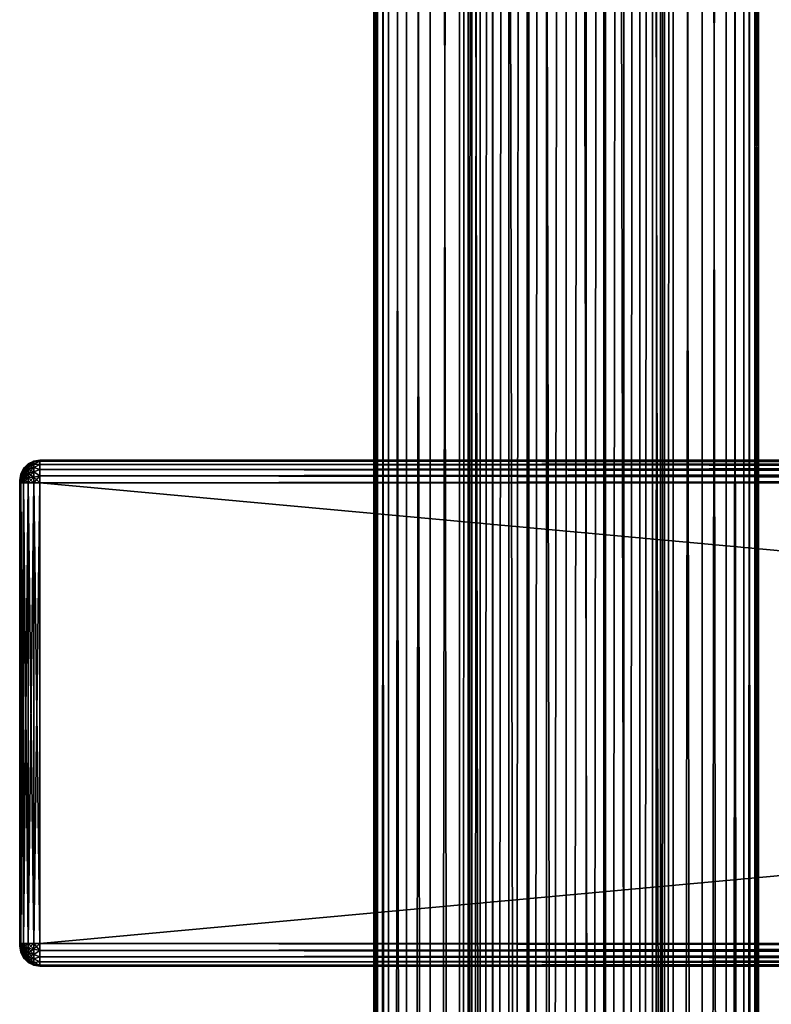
# Model space of a CAD drawing. Extents: x -54 to 446, y -6 to 1844.
# Tile 71 of 196: x -54 to 20, y 795 to 892. Entities that reach past the tile are written whole.
import ezdxf

# ---------------------------------------------------------------- set-up
doc = ezdxf.new("R2010")
doc.units = 0
doc.header["$LTSCALE"] = 52.148148
for name, color, linetype in [('111', 7, 'CONTINUOUS'), ('112', 7, 'CONTINUOUS'), ('471', 7, 'CONTINUOUS'), ('473', 7, 'CONTINUOUS'), ('474', 7, 'CONTINUOUS'), ('475', 7, 'CONTINUOUS'), ('476', 7, 'CONTINUOUS'), ('477', 7, 'CONTINUOUS'), ('478', 7, 'CONTINUOUS'), ('479', 7, 'CONTINUOUS'), ('480', 7, 'CONTINUOUS'), ('481', 7, 'CONTINUOUS'), ('482', 7, 'CONTINUOUS'), ('483', 7, 'CONTINUOUS'), ('484', 7, 'CONTINUOUS'), ('485', 7, 'CONTINUOUS'), ('486', 7, 'CONTINUOUS'), ('487', 7, 'CONTINUOUS'), ('488', 7, 'CONTINUOUS')]:
    doc.layers.add(name, color=color, linetype=linetype)

msp = doc.modelspace()

# ---------------------------------------------------------------- linework, layer by layer
at = {"layer": '111', "color": 7, "linetype": 'CONTINUOUS'}
for points in [[(0, 2, 19), (3.707, 2, 18.635), (0, 1758, 19), (0, 2, 19)], [(0, 1758, 19), (3.707, 2, 18.635), (3.707, 1758, 18.635), (0, 1758, 19)], [(3.707, 2, 18.635), (7.271, 2, 17.554), (3.707, 1758, 18.635), (3.707, 2, 18.635)], [(3.707, 1758, 18.635), (7.271, 2, 17.554), (7.271, 1758, 17.554), (3.707, 1758, 18.635)], [(7.271, 2, 17.554), (10.556, 2, 15.798), (7.271, 1758, 17.554), (7.271, 2, 17.554)], [(7.271, 1758, 17.554), (10.556, 2, 15.798), (10.556, 1758, 15.798), (7.271, 1758, 17.554)], [(9.704, 40.951, -16.335), (9.704, 1719.049, -16.335), (10.556, 1758, -15.798), (9.704, 40.951, -16.335)], [(10.556, 1758, -15.798), (10.556, 2, -15.798), (9.704, 40.951, -16.335), (10.556, 1758, -15.798)], [(13.435, 2, -13.435), (10.556, 2, -15.798), (13.435, 1758, -13.435), (13.435, 2, -13.435)], [(13.435, 1758, -13.435), (10.556, 2, -15.798), (10.556, 1758, -15.798), (13.435, 1758, -13.435)], [(10.556, 2, 15.798), (13.435, 2, 13.435), (10.556, 1758, 15.798), (10.556, 2, 15.798)], [(10.556, 1758, 15.798), (13.435, 2, 13.435), (13.435, 1758, 13.435), (10.556, 1758, 15.798)], [(15.798, 2, -10.556), (13.435, 2, -13.435), (15.798, 1758, -10.556), (15.798, 2, -10.556)], [(15.798, 1758, -10.556), (13.435, 2, -13.435), (13.435, 1758, -13.435), (15.798, 1758, -10.556)], [(13.435, 2, 13.435), (15.798, 2, 10.556), (13.435, 1758, 13.435), (13.435, 2, 13.435)], [(13.435, 1758, 13.435), (15.798, 2, 10.556), (15.798, 1758, 10.556), (13.435, 1758, 13.435)], [(17.554, 2, -7.271), (15.798, 2, -10.556), (17.554, 1758, -7.271), (17.554, 2, -7.271)], [(17.554, 1758, -7.271), (15.798, 2, -10.556), (15.798, 1758, -10.556), (17.554, 1758, -7.271)], [(15.798, 2, 10.556), (17.554, 2, 7.271), (15.798, 1758, 10.556), (15.798, 2, 10.556)], [(15.798, 1758, 10.556), (17.554, 2, 7.271), (17.554, 1758, 7.271), (15.798, 1758, 10.556)], [(18.635, 2, -3.707), (17.554, 2, -7.271), (18.635, 1758, -3.707), (18.635, 2, -3.707)], [(18.635, 1758, -3.707), (17.554, 2, -7.271), (17.554, 1758, -7.271), (18.635, 1758, -3.707)], [(17.554, 2, 7.271), (18.635, 2, 3.707), (17.554, 1758, 7.271), (17.554, 2, 7.271)], [(17.554, 1758, 7.271), (18.635, 2, 3.707), (18.635, 1758, 3.707), (17.554, 1758, 7.271)], [(19, 2), (18.635, 2, -3.707), (19, 1758), (19, 2)], [(19, 1758), (18.635, 2, -3.707), (18.635, 1758, -3.707), (19, 1758)], [(18.635, 2, 3.707), (19, 2), (18.635, 1758, 3.707), (18.635, 2, 3.707)], [(18.635, 1758, 3.707), (19, 2), (19, 1758), (18.635, 1758, 3.707)], [(9.322, 1717.143, -16.556), (9.704, 1719.049, -16.335), (9.322, 42.857, -16.556), (9.322, 1717.143, -16.556)], [(9.322, 42.857, -16.556), (9.704, 1719.049, -16.335), (9.704, 40.951, -16.335), (9.322, 42.857, -16.556)], [(8.52, 1715.259, -16.983), (9.322, 1717.143, -16.556), (8.52, 44.741, -16.983), (8.52, 1715.259, -16.983)], [(8.52, 44.741, -16.983), (9.322, 1717.143, -16.556), (9.322, 42.857, -16.556), (8.52, 44.741, -16.983)], [(7.279, 1713.514, -17.55), (8.52, 1715.259, -16.983), (7.279, 46.486, -17.55), (7.279, 1713.514, -17.55)], [(7.279, 46.486, -17.55), (8.52, 1715.259, -16.983), (8.52, 44.741, -16.983), (7.279, 46.486, -17.55)], [(5.679, 1712.075, -18.131), (7.279, 1713.514, -17.55), (5.679, 47.925, -18.131), (5.679, 1712.075, -18.131)], [(5.679, 47.925, -18.131), (7.279, 1713.514, -17.55), (7.279, 46.486, -17.55), (5.679, 47.925, -18.131)], [(3.863, 1711.048, -18.603), (5.679, 1712.075, -18.131), (3.863, 48.952, -18.603), (3.863, 1711.048, -18.603)], [(3.863, 48.952, -18.603), (5.679, 1712.075, -18.131), (5.679, 47.925, -18.131), (3.863, 48.952, -18.603)], [(1.948, 1710.447, -18.9), (3.863, 1711.048, -18.603), (1.948, 49.553, -18.9), (1.948, 1710.447, -18.9)], [(1.948, 49.553, -18.9), (3.863, 1711.048, -18.603), (3.863, 48.952, -18.603), (1.948, 49.553, -18.9)], [(0, 1710.25, -19), (1.948, 1710.447, -18.9), (0, 49.75, -19), (0, 1710.25, -19)], [(0, 49.75, -19), (1.948, 1710.447, -18.9), (1.948, 49.553, -18.9), (0, 49.75, -19)]]:
    msp.add_3dface(points, dxfattribs=at)
at = {"layer": '112', "color": 7, "linetype": 'CONTINUOUS'}
for points in [[(-19, 1758), (-18.635, 1758, -3.707), (-19, 2), (-19, 1758)], [(-19, 2), (-18.635, 1758, -3.707), (-18.635, 2, -3.707), (-19, 2)], [(-18.635, 1758, 3.707), (-19, 1758), (-18.635, 2, 3.707), (-18.635, 1758, 3.707)], [(-18.635, 2, 3.707), (-19, 1758), (-19, 2), (-18.635, 2, 3.707)], [(-18.635, 1758, -3.707), (-17.554, 1758, -7.271), (-18.635, 2, -3.707), (-18.635, 1758, -3.707)], [(-18.635, 2, -3.707), (-17.554, 1758, -7.271), (-17.554, 2, -7.271), (-18.635, 2, -3.707)], [(-17.554, 1758, 7.271), (-18.635, 1758, 3.707), (-17.554, 2, 7.271), (-17.554, 1758, 7.271)], [(-17.554, 2, 7.271), (-18.635, 1758, 3.707), (-18.635, 2, 3.707), (-17.554, 2, 7.271)], [(-17.554, 1758, -7.271), (-15.798, 1758, -10.556), (-17.554, 2, -7.271), (-17.554, 1758, -7.271)], [(-17.554, 2, -7.271), (-15.798, 1758, -10.556), (-15.798, 2, -10.556), (-17.554, 2, -7.271)], [(-15.798, 1758, 10.556), (-17.554, 1758, 7.271), (-15.798, 2, 10.556), (-15.798, 1758, 10.556)], [(-15.798, 2, 10.556), (-17.554, 1758, 7.271), (-17.554, 2, 7.271), (-15.798, 2, 10.556)], [(-15.798, 1758, -10.556), (-13.435, 1758, -13.435), (-15.798, 2, -10.556), (-15.798, 1758, -10.556)], [(-15.798, 2, -10.556), (-13.435, 1758, -13.435), (-13.435, 2, -13.435), (-15.798, 2, -10.556)], [(-13.435, 1758, 13.435), (-15.798, 1758, 10.556), (-13.435, 2, 13.435), (-13.435, 1758, 13.435)], [(-13.435, 2, 13.435), (-15.798, 1758, 10.556), (-15.798, 2, 10.556), (-13.435, 2, 13.435)], [(-13.435, 1758, -13.435), (-10.556, 1758, -15.798), (-13.435, 2, -13.435), (-13.435, 1758, -13.435)], [(-13.435, 2, -13.435), (-10.556, 1758, -15.798), (-10.556, 2, -15.798), (-13.435, 2, -13.435)], [(-10.556, 1758, 15.798), (-13.435, 1758, 13.435), (-10.556, 2, 15.798), (-10.556, 1758, 15.798)], [(-10.556, 2, 15.798), (-13.435, 1758, 13.435), (-13.435, 2, 13.435), (-10.556, 2, 15.798)], [(-10.556, 2, -15.798), (-10.556, 1758, -15.798), (-9.704, 1719.049, -16.335), (-10.556, 2, -15.798)], [(-7.271, 1758, 17.554), (-10.556, 1758, 15.798), (-7.271, 2, 17.554), (-7.271, 1758, 17.554)], [(-7.271, 2, 17.554), (-10.556, 1758, 15.798), (-10.556, 2, 15.798), (-7.271, 2, 17.554)], [(-3.707, 1758, 18.635), (-7.271, 1758, 17.554), (-3.707, 2, 18.635), (-3.707, 1758, 18.635)], [(-3.707, 2, 18.635), (-7.271, 1758, 17.554), (-7.271, 2, 17.554), (-3.707, 2, 18.635)], [(0, 2, 19), (0, 1758, 19), (-3.707, 1758, 18.635), (0, 2, 19)], [(0, 2, 19), (-3.707, 1758, 18.635), (-3.707, 2, 18.635), (0, 2, 19)], [(-10.556, 2, -15.798), (-9.704, 1719.049, -16.335), (-9.704, 40.951, -16.335), (-10.556, 2, -15.798)], [(-9.704, 1719.049, -16.335), (-9.322, 1717.143, -16.556), (-9.704, 40.951, -16.335), (-9.704, 1719.049, -16.335)], [(-9.704, 40.951, -16.335), (-9.322, 1717.143, -16.556), (-9.322, 42.857, -16.556), (-9.704, 40.951, -16.335)], [(-9.322, 1717.143, -16.556), (-8.52, 1715.259, -16.983), (-9.322, 42.857, -16.556), (-9.322, 1717.143, -16.556)], [(-9.322, 42.857, -16.556), (-8.52, 1715.259, -16.983), (-8.52, 44.741, -16.983), (-9.322, 42.857, -16.556)], [(-8.52, 1715.259, -16.983), (-7.279, 1713.514, -17.55), (-8.52, 44.741, -16.983), (-8.52, 1715.259, -16.983)], [(-8.52, 44.741, -16.983), (-7.279, 1713.514, -17.55), (-7.279, 46.486, -17.55), (-8.52, 44.741, -16.983)], [(-7.279, 1713.514, -17.55), (-5.679, 1712.075, -18.131), (-7.279, 46.486, -17.55), (-7.279, 1713.514, -17.55)], [(-7.279, 46.486, -17.55), (-5.679, 1712.075, -18.131), (-5.679, 47.925, -18.131), (-7.279, 46.486, -17.55)], [(-5.679, 1712.075, -18.131), (-3.863, 1711.048, -18.603), (-5.679, 47.925, -18.131), (-5.679, 1712.075, -18.131)], [(-5.679, 47.925, -18.131), (-3.863, 1711.048, -18.603), (-3.863, 48.952, -18.603), (-5.679, 47.925, -18.131)], [(-3.863, 1711.048, -18.603), (-1.948, 1710.447, -18.9), (-3.863, 48.952, -18.603), (-3.863, 1711.048, -18.603)], [(-3.863, 48.952, -18.603), (-1.948, 1710.447, -18.9), (-1.948, 49.553, -18.9), (-3.863, 48.952, -18.603)], [(-1.948, 1710.447, -18.9), (0, 1710.25, -19), (-1.948, 49.553, -18.9), (-1.948, 1710.447, -18.9)], [(0, 1710.25, -19), (0, 49.75, -19), (-1.948, 49.553, -18.9), (0, 1710.25, -19)]]:
    msp.add_3dface(points, dxfattribs=at)
at = {"layer": '471', "color": 7, "linetype": 'CONTINUOUS'}
for points in [[(-54, 846.991, 26.815), (-54, 847, 26.75), (-54, 846.991, 21.185), (-54, 846.991, 26.815)], [(-54, 846.991, 21.185), (-54, 847, 26.75), (-54, 847, 21.25), (-54, 846.991, 21.185)], [(-54, 846.967, 26.875), (-54, 846.991, 26.815), (-54, 846.967, 21.125), (-54, 846.967, 26.875)], [(-54, 846.967, 21.125), (-54, 846.991, 26.815), (-54, 846.991, 21.185), (-54, 846.967, 21.125)], [(-54, 846.927, 26.927), (-54, 846.967, 26.875), (-54, 846.927, 21.073), (-54, 846.927, 26.927)], [(-54, 846.927, 21.073), (-54, 846.967, 26.875), (-54, 846.967, 21.125), (-54, 846.927, 21.073)], [(-54, 846.875, 26.967), (-54, 846.927, 26.927), (-54, 846.875, 21.033), (-54, 846.875, 26.967)], [(-54, 846.875, 21.033), (-54, 846.927, 26.927), (-54, 846.927, 21.073), (-54, 846.875, 21.033)], [(-54, 846.815, 26.991), (-54, 846.875, 26.967), (-54, 846.815, 21.009), (-54, 846.815, 26.991)], [(-54, 846.815, 21.009), (-54, 846.875, 26.967), (-54, 846.875, 21.033), (-54, 846.815, 21.009)], [(-54, 846.75, 27), (-54, 846.815, 26.991), (-54, 846.75, 21), (-54, 846.75, 27)], [(-54, 846.75, 21), (-54, 846.815, 26.991), (-54, 846.815, 21.009), (-54, 846.75, 21)], [(-54, 801.25, 27), (-54, 846.75, 27), (-54, 801.25, 21), (-54, 801.25, 27)], [(-54, 801.25, 21), (-54, 846.75, 27), (-54, 846.75, 21), (-54, 801.25, 21)], [(-54, 801.185, 26.991), (-54, 801.25, 27), (-54, 801.185, 21.009), (-54, 801.185, 26.991)], [(-54, 801.185, 21.009), (-54, 801.25, 27), (-54, 801.25, 21), (-54, 801.185, 21.009)], [(-54, 801.125, 26.967), (-54, 801.185, 26.991), (-54, 801.125, 21.033), (-54, 801.125, 26.967)], [(-54, 801.125, 21.033), (-54, 801.185, 26.991), (-54, 801.185, 21.009), (-54, 801.125, 21.033)], [(-54, 801.073, 26.927), (-54, 801.125, 26.967), (-54, 801.073, 21.073), (-54, 801.073, 26.927)], [(-54, 801.073, 21.073), (-54, 801.125, 26.967), (-54, 801.125, 21.033), (-54, 801.073, 21.073)], [(-54, 801.033, 26.875), (-54, 801.073, 26.927), (-54, 801.033, 21.125), (-54, 801.033, 26.875)], [(-54, 801.033, 21.125), (-54, 801.073, 26.927), (-54, 801.073, 21.073), (-54, 801.033, 21.125)], [(-54, 801.009, 26.815), (-54, 801.033, 26.875), (-54, 801.009, 21.185), (-54, 801.009, 26.815)], [(-54, 801.009, 21.185), (-54, 801.033, 26.875), (-54, 801.033, 21.125), (-54, 801.009, 21.185)], [(-54, 801, 26.75), (-54, 801.009, 26.815), (-54, 801, 21.25), (-54, 801, 26.75)], [(-54, 801, 21.25), (-54, 801.009, 26.815), (-54, 801.009, 21.185), (-54, 801, 21.25)]]:
    msp.add_3dface(points, dxfattribs=at)
at = {"layer": '473', "color": 7, "linetype": 'CONTINUOUS'}
for points in [[(-52, 849, 26.75), (-52, 848.89, 27.445), (444, 849, 26.75), (-52, 849, 26.75)], [(444, 849, 26.75), (-52, 848.89, 27.445), (444, 848.89, 27.445), (444, 849, 26.75)], [(-52, 848.89, 27.445), (-52, 848.57, 28.073), (444, 848.89, 27.445), (-52, 848.89, 27.445)], [(444, 848.89, 27.445), (-52, 848.57, 28.073), (444, 848.57, 28.073), (444, 848.89, 27.445)], [(-52, 848.57, 28.073), (-52, 848.073, 28.57), (444, 848.57, 28.073), (-52, 848.57, 28.073)], [(444, 848.57, 28.073), (-52, 848.073, 28.57), (444, 848.073, 28.57), (444, 848.57, 28.073)], [(-52, 848.073, 28.57), (-52, 847.445, 28.89), (444, 848.073, 28.57), (-52, 848.073, 28.57)], [(444, 848.073, 28.57), (-52, 847.445, 28.89), (444, 847.445, 28.89), (444, 848.073, 28.57)], [(-52, 847.445, 28.89), (-52, 846.75, 29), (444, 847.445, 28.89), (-52, 847.445, 28.89)], [(444, 847.445, 28.89), (-52, 846.75, 29), (444, 846.75, 29), (444, 847.445, 28.89)]]:
    msp.add_3dface(points, dxfattribs=at)
at = {"layer": '474', "color": 7, "linetype": 'CONTINUOUS'}
for points in [[(444, 846.75, 29), (-52, 846.75, 29), (444, 801.25, 29), (444, 846.75, 29)], [(-52, 846.75, 29), (-52, 801.25, 29), (444, 801.25, 29), (-52, 846.75, 29)]]:
    msp.add_3dface(points, dxfattribs=at)
at = {"layer": '475', "color": 7, "linetype": 'CONTINUOUS'}
for points in [[(444, 801.25, 29), (-52, 801.25, 29), (-52, 800.555, 28.89), (444, 801.25, 29)], [(444, 801.25, 29), (-52, 800.555, 28.89), (444, 800.555, 28.89), (444, 801.25, 29)], [(-52, 800.555, 28.89), (-52, 799.927, 28.57), (444, 800.555, 28.89), (-52, 800.555, 28.89)], [(444, 800.555, 28.89), (-52, 799.927, 28.57), (444, 799.927, 28.57), (444, 800.555, 28.89)], [(-52, 799.927, 28.57), (-52, 799.43, 28.073), (444, 799.927, 28.57), (-52, 799.927, 28.57)], [(444, 799.927, 28.57), (-52, 799.43, 28.073), (444, 799.43, 28.073), (444, 799.927, 28.57)], [(-52, 799.43, 28.073), (-52, 799.11, 27.445), (444, 799.43, 28.073), (-52, 799.43, 28.073)], [(444, 799.43, 28.073), (-52, 799.11, 27.445), (444, 799.11, 27.445), (444, 799.43, 28.073)], [(-52, 799.11, 27.445), (-52, 799, 26.75), (444, 799.11, 27.445), (-52, 799.11, 27.445)], [(444, 799.11, 27.445), (-52, 799, 26.75), (444, 799, 26.75), (444, 799.11, 27.445)]]:
    msp.add_3dface(points, dxfattribs=at)
at = {"layer": '476', "color": 7, "linetype": 'CONTINUOUS'}
for points in [[(444, 799, 26.75), (-52, 799, 26.75), (444, 799, 21.25), (444, 799, 26.75)], [(-52, 799, 26.75), (-52, 799, 21.25), (444, 799, 21.25), (-52, 799, 26.75)]]:
    msp.add_3dface(points, dxfattribs=at)
at = {"layer": '477', "color": 7, "linetype": 'CONTINUOUS'}
for points in [[(-52, 800.555, 19.11), (-52, 801.25, 19), (444, 800.555, 19.11), (-52, 800.555, 19.11)], [(444, 800.555, 19.11), (-52, 801.25, 19), (444, 801.25, 19), (444, 800.555, 19.11)], [(-52, 799.927, 19.43), (-52, 800.555, 19.11), (444, 799.927, 19.43), (-52, 799.927, 19.43)], [(444, 799.927, 19.43), (-52, 800.555, 19.11), (444, 800.555, 19.11), (444, 799.927, 19.43)], [(-52, 799.43, 19.927), (-52, 799.927, 19.43), (444, 799.43, 19.927), (-52, 799.43, 19.927)], [(444, 799.43, 19.927), (-52, 799.927, 19.43), (444, 799.927, 19.43), (444, 799.43, 19.927)], [(-52, 799.11, 20.555), (-52, 799.43, 19.927), (444, 799.11, 20.555), (-52, 799.11, 20.555)], [(444, 799.11, 20.555), (-52, 799.43, 19.927), (444, 799.43, 19.927), (444, 799.11, 20.555)], [(444, 799, 21.25), (-52, 799, 21.25), (-52, 799.11, 20.555), (444, 799, 21.25)], [(444, 799, 21.25), (-52, 799.11, 20.555), (444, 799.11, 20.555), (444, 799, 21.25)]]:
    msp.add_3dface(points, dxfattribs=at)
at = {"layer": '478', "color": 7, "linetype": 'CONTINUOUS'}
for points in [[(444, 801.25, 19), (-52, 801.25, 19), (444, 846.75, 19), (444, 801.25, 19)], [(-52, 801.25, 19), (-52, 846.75, 19), (444, 846.75, 19), (-52, 801.25, 19)]]:
    msp.add_3dface(points, dxfattribs=at)
at = {"layer": '479', "color": 7, "linetype": 'CONTINUOUS'}
for points in [[(-52, 848.89, 20.555), (-52, 849, 21.25), (444, 848.89, 20.555), (-52, 848.89, 20.555)], [(444, 848.89, 20.555), (-52, 849, 21.25), (444, 849, 21.25), (444, 848.89, 20.555)], [(-52, 848.57, 19.927), (-52, 848.89, 20.555), (444, 848.57, 19.927), (-52, 848.57, 19.927)], [(444, 848.57, 19.927), (-52, 848.89, 20.555), (444, 848.89, 20.555), (444, 848.57, 19.927)], [(-52, 848.073, 19.43), (-52, 848.57, 19.927), (444, 848.073, 19.43), (-52, 848.073, 19.43)], [(444, 848.073, 19.43), (-52, 848.57, 19.927), (444, 848.57, 19.927), (444, 848.073, 19.43)], [(-52, 847.445, 19.11), (-52, 848.073, 19.43), (444, 847.445, 19.11), (-52, 847.445, 19.11)], [(444, 847.445, 19.11), (-52, 848.073, 19.43), (444, 848.073, 19.43), (444, 847.445, 19.11)], [(444, 846.75, 19), (-52, 846.75, 19), (-52, 847.445, 19.11), (444, 846.75, 19)], [(444, 846.75, 19), (-52, 847.445, 19.11), (444, 847.445, 19.11), (444, 846.75, 19)]]:
    msp.add_3dface(points, dxfattribs=at)
at = {"layer": '480', "color": 7, "linetype": 'CONTINUOUS'}
for points in [[(-52, 849, 26.75), (444, 849, 26.75), (-52, 849, 21.25), (-52, 849, 26.75)], [(-52, 849, 21.25), (444, 849, 26.75), (444, 849, 21.25), (-52, 849, 21.25)]]:
    msp.add_3dface(points, dxfattribs=at)
at = {"layer": '481', "color": 7, "linetype": 'CONTINUOUS'}
for points in [[(-53.618, 848.176, 26.75), (-53.902, 847.618, 26.75), (-53.902, 847.588, 26.975), (-53.618, 848.176, 26.75)], [(-53.618, 848.176, 26.75), (-53.902, 847.588, 26.975), (-53.618, 848.127, 27.119), (-53.618, 848.176, 26.75)], [(-53.902, 847.588, 26.975), (-53.902, 847.502, 27.184), (-53.618, 848.127, 27.119), (-53.902, 847.588, 26.975)], [(-53.618, 848.127, 27.119), (-53.902, 847.502, 27.184), (-53.618, 847.985, 27.463), (-53.618, 848.127, 27.119)], [(-53.175, 848.619, 26.75), (-53.618, 848.176, 26.75), (-53.618, 848.127, 27.119), (-53.175, 848.619, 26.75)], [(-53.175, 848.619, 26.75), (-53.618, 848.127, 27.119), (-53.175, 848.555, 27.234), (-53.175, 848.619, 26.75)], [(-53.618, 848.127, 27.119), (-53.618, 847.985, 27.463), (-53.175, 848.555, 27.234), (-53.618, 848.127, 27.119)], [(-53.175, 848.555, 27.234), (-53.618, 847.985, 27.463), (-53.175, 848.368, 27.684), (-53.175, 848.555, 27.234)], [(-53.618, 847.985, 27.463), (-53.618, 847.758, 27.758), (-53.175, 848.368, 27.684), (-53.618, 847.985, 27.463)], [(-53.175, 848.368, 27.684), (-53.618, 847.758, 27.758), (-53.175, 848.071, 28.071), (-53.175, 848.368, 27.684)], [(-53.618, 847.758, 27.758), (-53.618, 847.463, 27.985), (-53.175, 848.071, 28.071), (-53.618, 847.758, 27.758)], [(-53.175, 848.071, 28.071), (-53.618, 847.463, 27.985), (-53.175, 847.684, 28.368), (-53.175, 848.071, 28.071)], [(-52.616, 848.903, 26.75), (-53.175, 848.619, 26.75), (-53.175, 848.555, 27.234), (-52.616, 848.903, 26.75)], [(-52.616, 848.903, 26.75), (-53.175, 848.555, 27.234), (-52.616, 848.829, 27.307), (-52.616, 848.903, 26.75)], [(-53.175, 848.555, 27.234), (-53.175, 848.368, 27.684), (-52.616, 848.829, 27.307), (-53.175, 848.555, 27.234)], [(-52.616, 848.829, 27.307), (-53.175, 848.368, 27.684), (-52.616, 848.614, 27.826), (-52.616, 848.829, 27.307)], [(-53.175, 848.368, 27.684), (-53.175, 848.071, 28.071), (-52.616, 848.614, 27.826), (-53.175, 848.368, 27.684)], [(-52.616, 848.614, 27.826), (-53.175, 848.071, 28.071), (-52.616, 848.272, 28.272), (-52.616, 848.614, 27.826)], [(-53.175, 848.071, 28.071), (-53.175, 847.684, 28.368), (-52.616, 848.272, 28.272), (-53.175, 848.071, 28.071)], [(-52.616, 848.272, 28.272), (-53.175, 847.684, 28.368), (-52.616, 847.826, 28.614), (-52.616, 848.272, 28.272)], [(-52, 848.89, 27.445), (-52, 849, 26.75), (-52.616, 848.829, 27.307), (-52, 848.89, 27.445)], [(-52, 849, 26.75), (-52.616, 848.903, 26.75), (-52.616, 848.829, 27.307), (-52, 849, 26.75)], [(-52, 848.57, 28.073), (-52, 848.89, 27.445), (-52.616, 848.614, 27.826), (-52, 848.57, 28.073)], [(-52, 848.89, 27.445), (-52.616, 848.829, 27.307), (-52.616, 848.614, 27.826), (-52, 848.89, 27.445)], [(-52, 848.57, 28.073), (-52.616, 848.614, 27.826), (-52.616, 848.272, 28.272), (-52, 848.57, 28.073)], [(-52, 848.073, 28.57), (-52, 848.57, 28.073), (-52.616, 848.272, 28.272), (-52, 848.073, 28.57)], [(-52, 848.073, 28.57), (-52.616, 848.272, 28.272), (-52.616, 847.826, 28.614), (-52, 848.073, 28.57)], [(-52, 847.445, 28.89), (-52, 848.073, 28.57), (-52.616, 847.826, 28.614), (-52, 847.445, 28.89)], [(-54, 847, 26.75), (-54, 846.991, 26.815), (-53.902, 847.618, 26.75), (-54, 847, 26.75)], [(-53.902, 847.618, 26.75), (-54, 846.991, 26.815), (-53.902, 847.588, 26.975), (-53.902, 847.618, 26.75)], [(-54, 846.991, 26.815), (-54, 846.967, 26.875), (-53.902, 847.588, 26.975), (-54, 846.991, 26.815)], [(-53.902, 847.588, 26.975), (-54, 846.967, 26.875), (-53.902, 847.502, 27.184), (-53.902, 847.588, 26.975)], [(-54, 846.967, 26.875), (-54, 846.927, 26.927), (-53.902, 847.502, 27.184), (-54, 846.967, 26.875)], [(-53.902, 847.502, 27.184), (-54, 846.927, 26.927), (-53.902, 847.364, 27.364), (-53.902, 847.502, 27.184)], [(-54, 846.927, 26.927), (-54, 846.875, 26.967), (-53.902, 847.364, 27.364), (-54, 846.927, 26.927)], [(-53.902, 847.364, 27.364), (-54, 846.875, 26.967), (-53.902, 847.184, 27.502), (-53.902, 847.364, 27.364)], [(-53.902, 847.184, 27.502), (-54, 846.875, 26.967), (-53.902, 846.975, 27.588), (-53.902, 847.184, 27.502)], [(-53.902, 847.502, 27.184), (-53.902, 847.364, 27.364), (-53.618, 847.985, 27.463), (-53.902, 847.502, 27.184)], [(-53.618, 847.985, 27.463), (-53.902, 847.364, 27.364), (-53.618, 847.758, 27.758), (-53.618, 847.985, 27.463)], [(-53.902, 847.364, 27.364), (-53.902, 847.184, 27.502), (-53.618, 847.758, 27.758), (-53.902, 847.364, 27.364)], [(-53.618, 847.758, 27.758), (-53.902, 847.184, 27.502), (-53.618, 847.463, 27.985), (-53.618, 847.758, 27.758)], [(-53.902, 847.184, 27.502), (-53.902, 846.975, 27.588), (-53.618, 847.463, 27.985), (-53.902, 847.184, 27.502)], [(-53.618, 847.463, 27.985), (-53.902, 846.975, 27.588), (-53.618, 847.119, 28.127), (-53.618, 847.463, 27.985)], [(-53.902, 846.75, 27.618), (-53.618, 846.75, 28.176), (-53.618, 847.119, 28.127), (-53.902, 846.75, 27.618)], [(-53.902, 846.975, 27.588), (-53.902, 846.75, 27.618), (-53.618, 847.119, 28.127), (-53.902, 846.975, 27.588)], [(-53.618, 847.463, 27.985), (-53.618, 847.119, 28.127), (-53.175, 847.684, 28.368), (-53.618, 847.463, 27.985)], [(-53.175, 847.684, 28.368), (-53.618, 847.119, 28.127), (-53.175, 847.234, 28.555), (-53.175, 847.684, 28.368)], [(-53.618, 846.75, 28.176), (-53.175, 846.75, 28.619), (-53.175, 847.234, 28.555), (-53.618, 846.75, 28.176)], [(-53.618, 847.119, 28.127), (-53.618, 846.75, 28.176), (-53.175, 847.234, 28.555), (-53.618, 847.119, 28.127)], [(-53.175, 847.684, 28.368), (-53.175, 847.234, 28.555), (-52.616, 847.826, 28.614), (-53.175, 847.684, 28.368)], [(-52.616, 847.826, 28.614), (-53.175, 847.234, 28.555), (-52.616, 847.307, 28.829), (-52.616, 847.826, 28.614)], [(-53.175, 846.75, 28.619), (-52.616, 846.75, 28.903), (-52.616, 847.307, 28.829), (-53.175, 846.75, 28.619)], [(-53.175, 847.234, 28.555), (-53.175, 846.75, 28.619), (-52.616, 847.307, 28.829), (-53.175, 847.234, 28.555)], [(-52, 847.445, 28.89), (-52.616, 847.826, 28.614), (-52.616, 847.307, 28.829), (-52, 847.445, 28.89)], [(-52, 846.75, 29), (-52, 847.445, 28.89), (-52.616, 846.75, 28.903), (-52, 846.75, 29)], [(-52.616, 846.75, 28.903), (-52, 847.445, 28.89), (-52.616, 847.307, 28.829), (-52.616, 846.75, 28.903)], [(-54, 846.875, 26.967), (-54, 846.815, 26.991), (-53.902, 846.975, 27.588), (-54, 846.875, 26.967)], [(-54, 846.815, 26.991), (-54, 846.75, 27), (-53.902, 846.975, 27.588), (-54, 846.815, 26.991)], [(-54, 846.75, 27), (-53.902, 846.75, 27.618), (-53.902, 846.975, 27.588), (-54, 846.75, 27)]]:
    msp.add_3dface(points, dxfattribs=at)
at = {"layer": '482', "color": 7, "linetype": 'CONTINUOUS'}
for points in [[(-54, 846.75, 27), (-54, 801.25, 27), (-53.902, 801.25, 27.618), (-54, 846.75, 27)], [(-54, 846.75, 27), (-53.902, 801.25, 27.618), (-53.902, 846.75, 27.618), (-54, 846.75, 27)], [(-53.902, 801.25, 27.618), (-53.618, 801.25, 28.176), (-53.902, 846.75, 27.618), (-53.902, 801.25, 27.618)], [(-53.902, 846.75, 27.618), (-53.618, 801.25, 28.176), (-53.618, 846.75, 28.176), (-53.902, 846.75, 27.618)], [(-53.618, 801.25, 28.176), (-53.175, 801.25, 28.619), (-53.618, 846.75, 28.176), (-53.618, 801.25, 28.176)], [(-53.618, 846.75, 28.176), (-53.175, 801.25, 28.619), (-53.175, 846.75, 28.619), (-53.618, 846.75, 28.176)], [(-53.175, 801.25, 28.619), (-52.616, 801.25, 28.903), (-53.175, 846.75, 28.619), (-53.175, 801.25, 28.619)], [(-53.175, 846.75, 28.619), (-52.616, 801.25, 28.903), (-52.616, 846.75, 28.903), (-53.175, 846.75, 28.619)], [(-52, 801.25, 29), (-52, 846.75, 29), (-52.616, 846.75, 28.903), (-52, 801.25, 29)], [(-52.616, 801.25, 28.903), (-52, 801.25, 29), (-52.616, 846.75, 28.903), (-52.616, 801.25, 28.903)]]:
    msp.add_3dface(points, dxfattribs=at)
at = {"layer": '483', "color": 7, "linetype": 'CONTINUOUS'}
for points in [[(-54, 801.25, 27), (-54, 801.185, 26.991), (-53.902, 801.25, 27.618), (-54, 801.25, 27)], [(-53.902, 801.25, 27.618), (-54, 801.185, 26.991), (-53.902, 801.025, 27.588), (-53.902, 801.25, 27.618)], [(-54, 801.185, 26.991), (-54, 801.125, 26.967), (-53.902, 801.025, 27.588), (-54, 801.185, 26.991)], [(-54, 801.125, 26.967), (-54, 801.073, 26.927), (-53.902, 800.816, 27.502), (-54, 801.125, 26.967)], [(-53.902, 801.025, 27.588), (-54, 801.125, 26.967), (-53.902, 800.816, 27.502), (-53.902, 801.025, 27.588)], [(-54, 801.073, 26.927), (-54, 801.033, 26.875), (-53.902, 800.636, 27.364), (-54, 801.073, 26.927)], [(-53.902, 800.816, 27.502), (-54, 801.073, 26.927), (-53.902, 800.636, 27.364), (-53.902, 800.816, 27.502)], [(-54, 801.033, 26.875), (-54, 801.009, 26.815), (-53.902, 800.412, 26.975), (-54, 801.033, 26.875)], [(-53.902, 800.636, 27.364), (-54, 801.033, 26.875), (-53.902, 800.498, 27.184), (-53.902, 800.636, 27.364)], [(-53.902, 800.498, 27.184), (-54, 801.033, 26.875), (-53.902, 800.412, 26.975), (-53.902, 800.498, 27.184)], [(-54, 801.009, 26.815), (-54, 801, 26.75), (-53.902, 800.412, 26.975), (-54, 801.009, 26.815)], [(-54, 801, 26.75), (-53.902, 800.382, 26.75), (-53.902, 800.412, 26.975), (-54, 801, 26.75)], [(-53.902, 801.25, 27.618), (-53.902, 801.025, 27.588), (-53.618, 801.25, 28.176), (-53.902, 801.25, 27.618)], [(-53.618, 801.25, 28.176), (-53.902, 801.025, 27.588), (-53.618, 800.881, 28.127), (-53.618, 801.25, 28.176)], [(-53.902, 801.025, 27.588), (-53.902, 800.816, 27.502), (-53.618, 800.881, 28.127), (-53.902, 801.025, 27.588)], [(-53.618, 800.881, 28.127), (-53.902, 800.816, 27.502), (-53.618, 800.537, 27.985), (-53.618, 800.881, 28.127)], [(-53.902, 800.816, 27.502), (-53.902, 800.636, 27.364), (-53.618, 800.537, 27.985), (-53.902, 800.816, 27.502)], [(-53.902, 800.636, 27.364), (-53.902, 800.498, 27.184), (-53.618, 800.242, 27.758), (-53.902, 800.636, 27.364)], [(-53.618, 800.537, 27.985), (-53.902, 800.636, 27.364), (-53.618, 800.242, 27.758), (-53.618, 800.537, 27.985)], [(-53.902, 800.498, 27.184), (-53.902, 800.412, 26.975), (-53.618, 800.015, 27.463), (-53.902, 800.498, 27.184)], [(-53.618, 800.242, 27.758), (-53.902, 800.498, 27.184), (-53.618, 800.015, 27.463), (-53.618, 800.242, 27.758)], [(-53.902, 800.412, 26.975), (-53.902, 800.382, 26.75), (-53.618, 799.873, 27.119), (-53.902, 800.412, 26.975)], [(-53.618, 800.015, 27.463), (-53.902, 800.412, 26.975), (-53.618, 799.873, 27.119), (-53.618, 800.015, 27.463)], [(-53.618, 801.25, 28.176), (-53.618, 800.881, 28.127), (-53.175, 801.25, 28.619), (-53.618, 801.25, 28.176)], [(-53.175, 801.25, 28.619), (-53.618, 800.881, 28.127), (-53.175, 800.766, 28.555), (-53.175, 801.25, 28.619)], [(-53.618, 800.881, 28.127), (-53.618, 800.537, 27.985), (-53.175, 800.766, 28.555), (-53.618, 800.881, 28.127)], [(-53.175, 800.766, 28.555), (-53.618, 800.537, 27.985), (-53.175, 800.316, 28.368), (-53.175, 800.766, 28.555)], [(-53.618, 800.537, 27.985), (-53.618, 800.242, 27.758), (-53.175, 800.316, 28.368), (-53.618, 800.537, 27.985)], [(-53.175, 801.25, 28.619), (-53.175, 800.766, 28.555), (-52.616, 801.25, 28.903), (-53.175, 801.25, 28.619)], [(-52.616, 801.25, 28.903), (-53.175, 800.766, 28.555), (-52.616, 800.693, 28.829), (-52.616, 801.25, 28.903)], [(-53.175, 800.766, 28.555), (-53.175, 800.316, 28.368), (-52.616, 800.693, 28.829), (-53.175, 800.766, 28.555)], [(-52.616, 800.693, 28.829), (-53.175, 800.316, 28.368), (-52.616, 800.174, 28.614), (-52.616, 800.693, 28.829)], [(-52, 800.555, 28.89), (-52, 801.25, 29), (-52.616, 800.693, 28.829), (-52, 800.555, 28.89)], [(-52, 801.25, 29), (-52.616, 801.25, 28.903), (-52.616, 800.693, 28.829), (-52, 801.25, 29)], [(-52, 800.555, 28.89), (-52.616, 800.693, 28.829), (-52.616, 800.174, 28.614), (-52, 800.555, 28.89)], [(-52, 799.927, 28.57), (-52, 800.555, 28.89), (-52.616, 800.174, 28.614), (-52, 799.927, 28.57)], [(-53.902, 800.382, 26.75), (-53.618, 799.824, 26.75), (-53.618, 799.873, 27.119), (-53.902, 800.382, 26.75)], [(-53.175, 800.316, 28.368), (-53.618, 800.242, 27.758), (-53.175, 799.929, 28.071), (-53.175, 800.316, 28.368)], [(-53.618, 800.242, 27.758), (-53.618, 800.015, 27.463), (-53.175, 799.929, 28.071), (-53.618, 800.242, 27.758)], [(-53.618, 800.015, 27.463), (-53.618, 799.873, 27.119), (-53.175, 799.632, 27.684), (-53.618, 800.015, 27.463)], [(-53.175, 799.929, 28.071), (-53.618, 800.015, 27.463), (-53.175, 799.632, 27.684), (-53.175, 799.929, 28.071)], [(-53.618, 799.873, 27.119), (-53.618, 799.824, 26.75), (-53.175, 799.445, 27.234), (-53.618, 799.873, 27.119)], [(-53.175, 799.632, 27.684), (-53.618, 799.873, 27.119), (-53.175, 799.445, 27.234), (-53.175, 799.632, 27.684)], [(-53.618, 799.824, 26.75), (-53.175, 799.381, 26.75), (-53.175, 799.445, 27.234), (-53.618, 799.824, 26.75)], [(-53.175, 800.316, 28.368), (-53.175, 799.929, 28.071), (-52.616, 800.174, 28.614), (-53.175, 800.316, 28.368)], [(-52.616, 800.174, 28.614), (-53.175, 799.929, 28.071), (-52.616, 799.728, 28.272), (-52.616, 800.174, 28.614)], [(-53.175, 799.929, 28.071), (-53.175, 799.632, 27.684), (-52.616, 799.728, 28.272), (-53.175, 799.929, 28.071)], [(-52.616, 799.728, 28.272), (-53.175, 799.632, 27.684), (-52.616, 799.386, 27.826), (-52.616, 799.728, 28.272)], [(-53.175, 799.632, 27.684), (-53.175, 799.445, 27.234), (-52.616, 799.386, 27.826), (-53.175, 799.632, 27.684)], [(-53.175, 799.445, 27.234), (-53.175, 799.381, 26.75), (-52.616, 799.171, 27.307), (-53.175, 799.445, 27.234)], [(-52.616, 799.386, 27.826), (-53.175, 799.445, 27.234), (-52.616, 799.171, 27.307), (-52.616, 799.386, 27.826)], [(-52, 799.927, 28.57), (-52.616, 800.174, 28.614), (-52.616, 799.728, 28.272), (-52, 799.927, 28.57)], [(-52, 799.43, 28.073), (-52, 799.927, 28.57), (-52.616, 799.728, 28.272), (-52, 799.43, 28.073)], [(-52, 799.43, 28.073), (-52.616, 799.728, 28.272), (-52.616, 799.386, 27.826), (-52, 799.43, 28.073)], [(-52, 799.11, 27.445), (-52, 799.43, 28.073), (-52.616, 799.386, 27.826), (-52, 799.11, 27.445)], [(-53.175, 799.381, 26.75), (-52.616, 799.097, 26.75), (-52.616, 799.171, 27.307), (-53.175, 799.381, 26.75)], [(-52, 799.11, 27.445), (-52.616, 799.386, 27.826), (-52.616, 799.171, 27.307), (-52, 799.11, 27.445)], [(-52.616, 799.097, 26.75), (-52, 799.11, 27.445), (-52.616, 799.171, 27.307), (-52.616, 799.097, 26.75)], [(-52, 799, 26.75), (-52, 799.11, 27.445), (-52.616, 799.097, 26.75), (-52, 799, 26.75)]]:
    msp.add_3dface(points, dxfattribs=at)
at = {"layer": '484', "color": 7, "linetype": 'CONTINUOUS'}
for points in [[(-54, 801, 26.75), (-54, 801, 21.25), (-53.902, 800.382, 21.25), (-54, 801, 26.75)], [(-54, 801, 26.75), (-53.902, 800.382, 21.25), (-53.902, 800.382, 26.75), (-54, 801, 26.75)], [(-53.902, 800.382, 21.25), (-53.618, 799.824, 21.25), (-53.902, 800.382, 26.75), (-53.902, 800.382, 21.25)], [(-53.902, 800.382, 26.75), (-53.618, 799.824, 21.25), (-53.618, 799.824, 26.75), (-53.902, 800.382, 26.75)], [(-53.618, 799.824, 21.25), (-53.175, 799.381, 21.25), (-53.618, 799.824, 26.75), (-53.618, 799.824, 21.25)], [(-53.618, 799.824, 26.75), (-53.175, 799.381, 21.25), (-53.175, 799.381, 26.75), (-53.618, 799.824, 26.75)], [(-53.175, 799.381, 21.25), (-52.616, 799.097, 21.25), (-53.175, 799.381, 26.75), (-53.175, 799.381, 21.25)], [(-53.175, 799.381, 26.75), (-52.616, 799.097, 21.25), (-52.616, 799.097, 26.75), (-53.175, 799.381, 26.75)], [(-52, 799, 21.25), (-52, 799, 26.75), (-52.616, 799.097, 26.75), (-52, 799, 21.25)], [(-52.616, 799.097, 21.25), (-52, 799, 21.25), (-52.616, 799.097, 26.75), (-52.616, 799.097, 21.25)]]:
    msp.add_3dface(points, dxfattribs=at)
at = {"layer": '485', "color": 7, "linetype": 'CONTINUOUS'}
for points in [[(-54, 801.185, 21.009), (-54, 801.25, 21), (-53.902, 801.025, 20.412), (-54, 801.185, 21.009)], [(-54, 801.25, 21), (-53.902, 801.25, 20.382), (-53.902, 801.025, 20.412), (-54, 801.25, 21)], [(-54, 801.125, 21.033), (-54, 801.185, 21.009), (-53.902, 801.025, 20.412), (-54, 801.125, 21.033)], [(-54, 801.073, 21.073), (-54, 801.125, 21.033), (-53.902, 800.636, 20.636), (-54, 801.073, 21.073)], [(-53.902, 800.636, 20.636), (-54, 801.125, 21.033), (-53.902, 800.816, 20.498), (-53.902, 800.636, 20.636)], [(-53.902, 800.816, 20.498), (-54, 801.125, 21.033), (-53.902, 801.025, 20.412), (-53.902, 800.816, 20.498)], [(-54, 801.033, 21.125), (-54, 801.073, 21.073), (-53.902, 800.498, 20.816), (-54, 801.033, 21.125)], [(-53.902, 800.498, 20.816), (-54, 801.073, 21.073), (-53.902, 800.636, 20.636), (-53.902, 800.498, 20.816)], [(-54, 801.009, 21.185), (-54, 801.033, 21.125), (-53.902, 800.412, 21.025), (-54, 801.009, 21.185)], [(-53.902, 800.412, 21.025), (-54, 801.033, 21.125), (-53.902, 800.498, 20.816), (-53.902, 800.412, 21.025)], [(-54, 801, 21.25), (-54, 801.009, 21.185), (-53.902, 800.382, 21.25), (-54, 801, 21.25)], [(-53.902, 800.382, 21.25), (-54, 801.009, 21.185), (-53.902, 800.412, 21.025), (-53.902, 800.382, 21.25)], [(-53.902, 801.25, 20.382), (-53.618, 801.25, 19.824), (-53.618, 800.881, 19.873), (-53.902, 801.25, 20.382)], [(-53.902, 801.025, 20.412), (-53.902, 801.25, 20.382), (-53.618, 800.881, 19.873), (-53.902, 801.025, 20.412)], [(-53.902, 800.816, 20.498), (-53.902, 801.025, 20.412), (-53.618, 800.537, 20.015), (-53.902, 800.816, 20.498)], [(-53.618, 800.537, 20.015), (-53.902, 801.025, 20.412), (-53.618, 800.881, 19.873), (-53.618, 800.537, 20.015)], [(-53.902, 800.636, 20.636), (-53.902, 800.816, 20.498), (-53.618, 800.242, 20.242), (-53.902, 800.636, 20.636)], [(-53.618, 800.242, 20.242), (-53.902, 800.816, 20.498), (-53.618, 800.537, 20.015), (-53.618, 800.242, 20.242)], [(-53.902, 800.498, 20.816), (-53.902, 800.636, 20.636), (-53.618, 800.015, 20.537), (-53.902, 800.498, 20.816)], [(-53.618, 800.015, 20.537), (-53.902, 800.636, 20.636), (-53.618, 800.242, 20.242), (-53.618, 800.015, 20.537)], [(-53.902, 800.412, 21.025), (-53.902, 800.498, 20.816), (-53.618, 799.873, 20.881), (-53.902, 800.412, 21.025)], [(-53.618, 799.873, 20.881), (-53.902, 800.498, 20.816), (-53.618, 800.015, 20.537), (-53.618, 799.873, 20.881)], [(-53.902, 800.382, 21.25), (-53.902, 800.412, 21.025), (-53.618, 799.824, 21.25), (-53.902, 800.382, 21.25)], [(-53.618, 799.824, 21.25), (-53.902, 800.412, 21.025), (-53.618, 799.873, 20.881), (-53.618, 799.824, 21.25)], [(-53.618, 801.25, 19.824), (-53.175, 801.25, 19.381), (-53.175, 800.766, 19.445), (-53.618, 801.25, 19.824)], [(-53.618, 800.881, 19.873), (-53.618, 801.25, 19.824), (-53.175, 800.766, 19.445), (-53.618, 800.881, 19.873)], [(-53.618, 800.537, 20.015), (-53.618, 800.881, 19.873), (-53.175, 800.316, 19.632), (-53.618, 800.537, 20.015)], [(-53.175, 800.316, 19.632), (-53.618, 800.881, 19.873), (-53.175, 800.766, 19.445), (-53.175, 800.316, 19.632)], [(-53.618, 800.242, 20.242), (-53.618, 800.537, 20.015), (-53.175, 799.929, 19.929), (-53.618, 800.242, 20.242)], [(-53.175, 799.929, 19.929), (-53.618, 800.537, 20.015), (-53.175, 800.316, 19.632), (-53.175, 799.929, 19.929)], [(-53.175, 801.25, 19.381), (-52.616, 801.25, 19.097), (-52.616, 800.693, 19.171), (-53.175, 801.25, 19.381)], [(-53.175, 800.766, 19.445), (-53.175, 801.25, 19.381), (-52.616, 800.693, 19.171), (-53.175, 800.766, 19.445)], [(-53.175, 800.316, 19.632), (-53.175, 800.766, 19.445), (-52.616, 800.174, 19.386), (-53.175, 800.316, 19.632)], [(-52.616, 800.174, 19.386), (-53.175, 800.766, 19.445), (-52.616, 800.693, 19.171), (-52.616, 800.174, 19.386)], [(-52, 801.25, 19), (-52, 800.555, 19.11), (-52.616, 801.25, 19.097), (-52, 801.25, 19)], [(-52.616, 801.25, 19.097), (-52, 800.555, 19.11), (-52.616, 800.693, 19.171), (-52.616, 801.25, 19.097)], [(-52, 800.555, 19.11), (-52.616, 800.174, 19.386), (-52.616, 800.693, 19.171), (-52, 800.555, 19.11)], [(-52, 800.555, 19.11), (-52, 799.927, 19.43), (-52.616, 800.174, 19.386), (-52, 800.555, 19.11)], [(-53.618, 800.015, 20.537), (-53.618, 800.242, 20.242), (-53.175, 799.632, 20.316), (-53.618, 800.015, 20.537)], [(-53.175, 799.632, 20.316), (-53.618, 800.242, 20.242), (-53.175, 799.929, 19.929), (-53.175, 799.632, 20.316)], [(-53.618, 799.873, 20.881), (-53.618, 800.015, 20.537), (-53.175, 799.445, 20.766), (-53.618, 799.873, 20.881)], [(-53.175, 799.445, 20.766), (-53.618, 800.015, 20.537), (-53.175, 799.632, 20.316), (-53.175, 799.445, 20.766)], [(-53.618, 799.824, 21.25), (-53.618, 799.873, 20.881), (-53.175, 799.381, 21.25), (-53.618, 799.824, 21.25)], [(-53.175, 799.381, 21.25), (-53.618, 799.873, 20.881), (-53.175, 799.445, 20.766), (-53.175, 799.381, 21.25)], [(-53.175, 799.929, 19.929), (-53.175, 800.316, 19.632), (-52.616, 799.728, 19.728), (-53.175, 799.929, 19.929)], [(-52.616, 799.728, 19.728), (-53.175, 800.316, 19.632), (-52.616, 800.174, 19.386), (-52.616, 799.728, 19.728)], [(-53.175, 799.632, 20.316), (-53.175, 799.929, 19.929), (-52.616, 799.386, 20.174), (-53.175, 799.632, 20.316)], [(-52.616, 799.386, 20.174), (-53.175, 799.929, 19.929), (-52.616, 799.728, 19.728), (-52.616, 799.386, 20.174)], [(-53.175, 799.445, 20.766), (-53.175, 799.632, 20.316), (-52.616, 799.171, 20.693), (-53.175, 799.445, 20.766)], [(-52.616, 799.171, 20.693), (-53.175, 799.632, 20.316), (-52.616, 799.386, 20.174), (-52.616, 799.171, 20.693)], [(-53.175, 799.381, 21.25), (-53.175, 799.445, 20.766), (-52.616, 799.097, 21.25), (-53.175, 799.381, 21.25)], [(-52.616, 799.097, 21.25), (-53.175, 799.445, 20.766), (-52.616, 799.171, 20.693), (-52.616, 799.097, 21.25)], [(-52, 799.927, 19.43), (-52.616, 799.728, 19.728), (-52.616, 800.174, 19.386), (-52, 799.927, 19.43)], [(-52, 799.927, 19.43), (-52, 799.43, 19.927), (-52.616, 799.728, 19.728), (-52, 799.927, 19.43)], [(-52, 799.43, 19.927), (-52.616, 799.386, 20.174), (-52.616, 799.728, 19.728), (-52, 799.43, 19.927)], [(-52, 799.43, 19.927), (-52, 799.11, 20.555), (-52.616, 799.386, 20.174), (-52, 799.43, 19.927)], [(-52, 799.11, 20.555), (-52.616, 799.171, 20.693), (-52.616, 799.386, 20.174), (-52, 799.11, 20.555)], [(-52, 799.11, 20.555), (-52, 799, 21.25), (-52.616, 799.171, 20.693), (-52, 799.11, 20.555)], [(-52, 799, 21.25), (-52.616, 799.097, 21.25), (-52.616, 799.171, 20.693), (-52, 799, 21.25)]]:
    msp.add_3dface(points, dxfattribs=at)
at = {"layer": '486', "color": 7, "linetype": 'CONTINUOUS'}
for points in [[(-54, 801.25, 21), (-54, 846.75, 21), (-53.902, 846.75, 20.382), (-54, 801.25, 21)], [(-54, 801.25, 21), (-53.902, 846.75, 20.382), (-53.902, 801.25, 20.382), (-54, 801.25, 21)], [(-53.902, 846.75, 20.382), (-53.618, 846.75, 19.824), (-53.902, 801.25, 20.382), (-53.902, 846.75, 20.382)], [(-53.902, 801.25, 20.382), (-53.618, 846.75, 19.824), (-53.618, 801.25, 19.824), (-53.902, 801.25, 20.382)], [(-53.618, 846.75, 19.824), (-53.175, 846.75, 19.381), (-53.618, 801.25, 19.824), (-53.618, 846.75, 19.824)], [(-53.618, 801.25, 19.824), (-53.175, 846.75, 19.381), (-53.175, 801.25, 19.381), (-53.618, 801.25, 19.824)], [(-53.175, 846.75, 19.381), (-52.616, 846.75, 19.097), (-53.175, 801.25, 19.381), (-53.175, 846.75, 19.381)], [(-53.175, 801.25, 19.381), (-52.616, 846.75, 19.097), (-52.616, 801.25, 19.097), (-53.175, 801.25, 19.381)], [(-52, 846.75, 19), (-52, 801.25, 19), (-52.616, 801.25, 19.097), (-52, 846.75, 19)], [(-52.616, 846.75, 19.097), (-52, 846.75, 19), (-52.616, 801.25, 19.097), (-52.616, 846.75, 19.097)]]:
    msp.add_3dface(points, dxfattribs=at)
at = {"layer": '487', "color": 7, "linetype": 'CONTINUOUS'}
for points in [[(-53.902, 847.618, 21.25), (-53.618, 848.176, 21.25), (-53.618, 848.127, 20.881), (-53.902, 847.618, 21.25)], [(-53.902, 847.588, 21.025), (-53.902, 847.618, 21.25), (-53.618, 848.127, 20.881), (-53.902, 847.588, 21.025)], [(-53.618, 847.985, 20.537), (-53.902, 847.588, 21.025), (-53.618, 848.127, 20.881), (-53.618, 847.985, 20.537)], [(-53.618, 848.176, 21.25), (-53.175, 848.619, 21.25), (-53.175, 848.555, 20.766), (-53.618, 848.176, 21.25)], [(-53.618, 848.127, 20.881), (-53.618, 848.176, 21.25), (-53.175, 848.555, 20.766), (-53.618, 848.127, 20.881)], [(-53.175, 848.368, 20.316), (-53.618, 848.127, 20.881), (-53.175, 848.555, 20.766), (-53.175, 848.368, 20.316)], [(-53.618, 847.985, 20.537), (-53.618, 848.127, 20.881), (-53.175, 848.368, 20.316), (-53.618, 847.985, 20.537)], [(-53.175, 848.071, 19.929), (-53.618, 847.985, 20.537), (-53.175, 848.368, 20.316), (-53.175, 848.071, 19.929)], [(-53.618, 847.758, 20.242), (-53.618, 847.985, 20.537), (-53.175, 848.071, 19.929), (-53.618, 847.758, 20.242)], [(-53.175, 847.684, 19.632), (-53.618, 847.758, 20.242), (-53.175, 848.071, 19.929), (-53.175, 847.684, 19.632)], [(-53.175, 848.619, 21.25), (-52.616, 848.903, 21.25), (-52.616, 848.829, 20.693), (-53.175, 848.619, 21.25)], [(-53.175, 848.555, 20.766), (-53.175, 848.619, 21.25), (-52.616, 848.829, 20.693), (-53.175, 848.555, 20.766)], [(-52.616, 848.614, 20.174), (-53.175, 848.555, 20.766), (-52.616, 848.829, 20.693), (-52.616, 848.614, 20.174)], [(-53.175, 848.368, 20.316), (-53.175, 848.555, 20.766), (-52.616, 848.614, 20.174), (-53.175, 848.368, 20.316)], [(-52.616, 848.272, 19.728), (-53.175, 848.368, 20.316), (-52.616, 848.614, 20.174), (-52.616, 848.272, 19.728)], [(-53.175, 848.071, 19.929), (-53.175, 848.368, 20.316), (-52.616, 848.272, 19.728), (-53.175, 848.071, 19.929)], [(-52.616, 847.826, 19.386), (-53.175, 848.071, 19.929), (-52.616, 848.272, 19.728), (-52.616, 847.826, 19.386)], [(-53.175, 847.684, 19.632), (-53.175, 848.071, 19.929), (-52.616, 847.826, 19.386), (-53.175, 847.684, 19.632)], [(-52, 849, 21.25), (-52, 848.89, 20.555), (-52.616, 848.903, 21.25), (-52, 849, 21.25)], [(-52.616, 848.903, 21.25), (-52, 848.89, 20.555), (-52.616, 848.829, 20.693), (-52.616, 848.903, 21.25)], [(-52, 848.89, 20.555), (-52, 848.57, 19.927), (-52.616, 848.614, 20.174), (-52, 848.89, 20.555)], [(-52, 848.89, 20.555), (-52.616, 848.614, 20.174), (-52.616, 848.829, 20.693), (-52, 848.89, 20.555)], [(-52, 848.57, 19.927), (-52.616, 848.272, 19.728), (-52.616, 848.614, 20.174), (-52, 848.57, 19.927)], [(-52, 848.57, 19.927), (-52, 848.073, 19.43), (-52.616, 848.272, 19.728), (-52, 848.57, 19.927)], [(-52, 848.073, 19.43), (-52.616, 847.826, 19.386), (-52.616, 848.272, 19.728), (-52, 848.073, 19.43)], [(-52, 848.073, 19.43), (-52, 847.445, 19.11), (-52.616, 847.826, 19.386), (-52, 848.073, 19.43)], [(-54, 847, 21.25), (-53.902, 847.618, 21.25), (-53.902, 847.588, 21.025), (-54, 847, 21.25)], [(-54, 846.967, 21.125), (-54, 846.991, 21.185), (-53.902, 847.588, 21.025), (-54, 846.967, 21.125)], [(-53.902, 847.502, 20.816), (-54, 846.967, 21.125), (-53.902, 847.588, 21.025), (-53.902, 847.502, 20.816)], [(-54, 846.991, 21.185), (-54, 847, 21.25), (-53.902, 847.588, 21.025), (-54, 846.991, 21.185)], [(-53.902, 847.364, 20.636), (-54, 846.967, 21.125), (-53.902, 847.502, 20.816), (-53.902, 847.364, 20.636)], [(-54, 846.927, 21.073), (-54, 846.967, 21.125), (-53.902, 847.364, 20.636), (-54, 846.927, 21.073)], [(-53.902, 847.184, 20.498), (-54, 846.927, 21.073), (-53.902, 847.364, 20.636), (-53.902, 847.184, 20.498)], [(-54, 846.875, 21.033), (-54, 846.927, 21.073), (-53.902, 847.184, 20.498), (-54, 846.875, 21.033)], [(-53.902, 846.975, 20.412), (-54, 846.875, 21.033), (-53.902, 847.184, 20.498), (-53.902, 846.975, 20.412)], [(-53.902, 847.502, 20.816), (-53.902, 847.588, 21.025), (-53.618, 847.985, 20.537), (-53.902, 847.502, 20.816)], [(-53.618, 847.758, 20.242), (-53.902, 847.502, 20.816), (-53.618, 847.985, 20.537), (-53.618, 847.758, 20.242)], [(-53.902, 847.364, 20.636), (-53.902, 847.502, 20.816), (-53.618, 847.758, 20.242), (-53.902, 847.364, 20.636)], [(-53.618, 847.463, 20.015), (-53.902, 847.364, 20.636), (-53.618, 847.758, 20.242), (-53.618, 847.463, 20.015)], [(-53.902, 847.184, 20.498), (-53.902, 847.364, 20.636), (-53.618, 847.463, 20.015), (-53.902, 847.184, 20.498)], [(-53.618, 847.119, 19.873), (-53.902, 847.184, 20.498), (-53.618, 847.463, 20.015), (-53.618, 847.119, 19.873)], [(-53.902, 846.975, 20.412), (-53.902, 847.184, 20.498), (-53.618, 847.119, 19.873), (-53.902, 846.975, 20.412)], [(-53.618, 846.75, 19.824), (-53.902, 846.975, 20.412), (-53.618, 847.119, 19.873), (-53.618, 846.75, 19.824)], [(-53.618, 847.463, 20.015), (-53.618, 847.758, 20.242), (-53.175, 847.684, 19.632), (-53.618, 847.463, 20.015)], [(-53.175, 847.234, 19.445), (-53.618, 847.463, 20.015), (-53.175, 847.684, 19.632), (-53.175, 847.234, 19.445)], [(-53.618, 847.119, 19.873), (-53.618, 847.463, 20.015), (-53.175, 847.234, 19.445), (-53.618, 847.119, 19.873)], [(-53.175, 846.75, 19.381), (-53.618, 847.119, 19.873), (-53.175, 847.234, 19.445), (-53.175, 846.75, 19.381)], [(-53.618, 846.75, 19.824), (-53.618, 847.119, 19.873), (-53.175, 846.75, 19.381), (-53.618, 846.75, 19.824)], [(-52.616, 847.307, 19.171), (-53.175, 847.684, 19.632), (-52.616, 847.826, 19.386), (-52.616, 847.307, 19.171)], [(-53.175, 847.234, 19.445), (-53.175, 847.684, 19.632), (-52.616, 847.307, 19.171), (-53.175, 847.234, 19.445)], [(-52.616, 846.75, 19.097), (-53.175, 847.234, 19.445), (-52.616, 847.307, 19.171), (-52.616, 846.75, 19.097)], [(-53.175, 846.75, 19.381), (-53.175, 847.234, 19.445), (-52.616, 846.75, 19.097), (-53.175, 846.75, 19.381)], [(-52, 847.445, 19.11), (-52.616, 847.307, 19.171), (-52.616, 847.826, 19.386), (-52, 847.445, 19.11)], [(-52, 847.445, 19.11), (-52, 846.75, 19), (-52.616, 847.307, 19.171), (-52, 847.445, 19.11)], [(-52, 846.75, 19), (-52.616, 846.75, 19.097), (-52.616, 847.307, 19.171), (-52, 846.75, 19)], [(-54, 846.815, 21.009), (-54, 846.875, 21.033), (-53.902, 846.975, 20.412), (-54, 846.815, 21.009)], [(-53.902, 846.75, 20.382), (-54, 846.815, 21.009), (-53.902, 846.975, 20.412), (-53.902, 846.75, 20.382)], [(-54, 846.75, 21), (-54, 846.815, 21.009), (-53.902, 846.75, 20.382), (-54, 846.75, 21)], [(-53.902, 846.75, 20.382), (-53.902, 846.975, 20.412), (-53.618, 846.75, 19.824), (-53.902, 846.75, 20.382)]]:
    msp.add_3dface(points, dxfattribs=at)
at = {"layer": '488', "color": 7, "linetype": 'CONTINUOUS'}
for points in [[(-53.618, 848.176, 21.25), (-53.902, 847.618, 21.25), (-53.618, 848.176, 26.75), (-53.618, 848.176, 21.25)], [(-53.618, 848.176, 26.75), (-53.902, 847.618, 21.25), (-53.902, 847.618, 26.75), (-53.618, 848.176, 26.75)], [(-53.175, 848.619, 21.25), (-53.618, 848.176, 21.25), (-53.175, 848.619, 26.75), (-53.175, 848.619, 21.25)], [(-53.175, 848.619, 26.75), (-53.618, 848.176, 21.25), (-53.618, 848.176, 26.75), (-53.175, 848.619, 26.75)], [(-52.616, 848.903, 21.25), (-53.175, 848.619, 21.25), (-52.616, 848.903, 26.75), (-52.616, 848.903, 21.25)], [(-52.616, 848.903, 26.75), (-53.175, 848.619, 21.25), (-53.175, 848.619, 26.75), (-52.616, 848.903, 26.75)], [(-52, 849, 26.75), (-52, 849, 21.25), (-52.616, 848.903, 21.25), (-52, 849, 26.75)], [(-52, 849, 26.75), (-52.616, 848.903, 21.25), (-52.616, 848.903, 26.75), (-52, 849, 26.75)], [(-54, 847, 21.25), (-54, 847, 26.75), (-53.902, 847.618, 26.75), (-54, 847, 21.25)], [(-53.902, 847.618, 21.25), (-54, 847, 21.25), (-53.902, 847.618, 26.75), (-53.902, 847.618, 21.25)]]:
    msp.add_3dface(points, dxfattribs=at)

doc.saveas('drawing.dxf')
